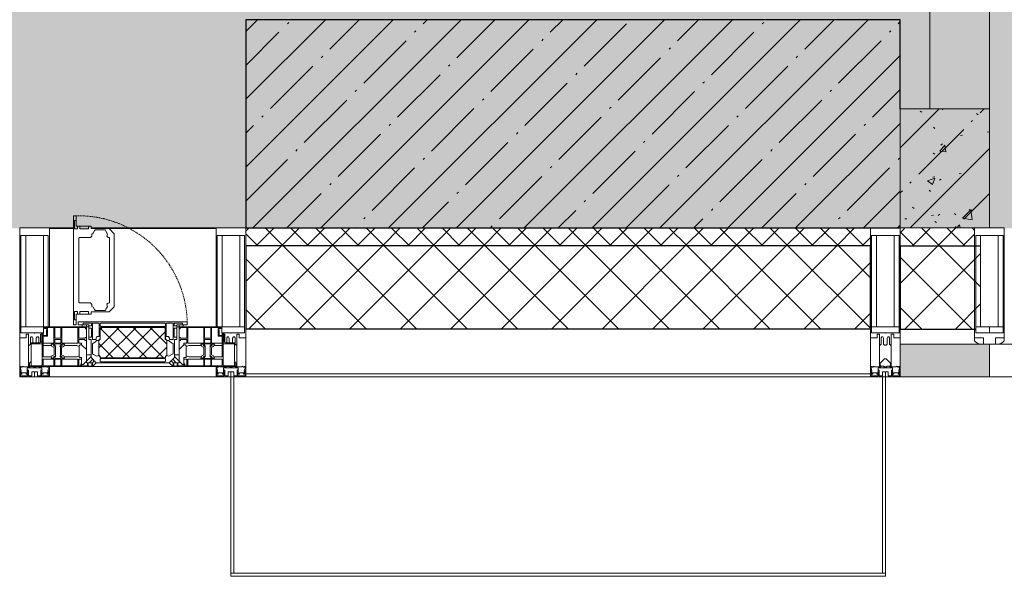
# Model space of a CAD drawing. Header units: millimetres. Extents: x -547442 to 178656, y -69521 to 11064.
# Tile 107 of 256: x -160983 to -159328, y -40862 to -39927. Entities that reach past the tile are written whole.
import ezdxf

# ---------------------------------------------------------------- set-up
doc = ezdxf.new("R2010")
doc.units = ezdxf.units.MM
doc.linetypes.add('-D1-02х01', pattern=[3, 2, -1])
for name, color, linetype, lineweight in [('_0', 7, 'Continuous', 13), ('A-COLS', 7, 'Continuous', 5), ('A-DETL-GENF', 7, 'Continuous', 5), ('A-GLAZ', 7, 'Continuous', 5), ('A-GLAZ-CURT', 8, 'Continuous', 5), ('A-GLAZ-CWMG', 8, 'Continuous', 5), ('A-WALL', 7, 'Continuous', 5), ('A-WALL-FNSH', 8, 'Continuous', 5), ('I-WALL', 7, 'Continuous', 5), ('S-COLS', 7, 'Continuous', 5)]:
    doc.layers.add(name, color=color, linetype=linetype, lineweight=lineweight)
pattern_1 = [(45, (0, 0), (-21.213203, 21.213203), []), (135, (0, 0), (-21.213203, -21.213203), [])]
pattern_2 = [(45, (0, 0), (-42.42641, 42.42641), []), (135, (0, 0), (-42.42641, -42.42641), [])]

# ---------------------------------------------------------------- blocks, each defined once
blk = doc.blocks.new('Rectangular Mullion - 50Wx250H-V3-50_AS_M_L04')
at = {"layer": 'A-DETL-GENF'}
for p, q in [((-25, 84), (-25, 250)), ((-25, 250), (0, 250)), ((25, 250), (0, 250)), ((25, 65.2), (25, 250)), ((-23, 237.3), (0, 237.3)), ((-23, 237.3), (-23, 84)), ((-14.9, 84), (-14.9, 237.3)), ((23, 237.3), (0, 237.3)), ((14.9, 84), (14.9, 237.3)), ((23, 237.3), (23, 73.6)), ((0, 84), (-15, 84)), ((0, 84), (23, 84)), ((-0.5, 73.6), (-15, 73.6)), ((-10, 71.3), (-12, 71.3)), ((-10, 57.4), (-10, 71.3)), ((-7, 65.2), (-5.9, 67.3)), ((-4.1, 67.3), (-5.9, 67.3)), ((-4.1, 67.3), (-2.9, 65.1)), ((0.5, 73.6), (23, 73.6)), ((4.1, 67.3), (2.9, 65.1)), ((4.1, 67.3), (5.9, 67.3)), ((7, 65.2), (5.9, 67.3)), ((10, 71.3), (14, 71.3)), ((10, 53), (10, 71.3)), ((14, 71.3), (14, 65.2)), ((-7, 65.2), (-7, 57)), ((-2.9, 65.1), (-2.9, 57)), ((2.9, 65.1), (2.9, 57)), ((7, 65.2), (7, 54.7)), ((8.7, 53), (7, 54.7)), ((8.7, 53), (10, 53)), ((10, 53), (10, 17)), ((14, 65.2), (25, 65.2)), ((-23.8, 17), (-23.8, 14.6)), ((-22.3, 17), (-22.3, 16)), ((-19.9, 17), (-21.3, 16)), ((-7.4, 16.6), (-18.4, 16.6)), ((-2.6, 16.8), (0, 16.8)), ((2.6, 16.8), (0, 16.8)), ((0, 14.8), (0, 16.8)), ((0, 14.8), (0, 16.8)), ((8.5, 23), (6, 25.5)), ((6, 18), (7.4, 18)), ((7.4, 18), (7.4, 16.6)), ((7.4, 16.6), (18.4, 16.6)), ((7.5, 18.5), (8.5, 18.5)), ((7.5, 17), (7.5, 18.5)), ((10, 17), (7.5, 17)), ((8.5, 18.5), (8.5, 23)), ((18.4, 16.6), (19, 17.6)), ((19, 17.6), (21.3, 16)), ((22.3, 17), (22.3, 16)), ((22.3, 17), (23.8, 17)), ((23.8, 17), (23.8, 14.6)), ((-23.8, 14.6), (-25, 14.2)), ((-25, 0), (-25, 14.2)), ((-22.5, 10.6), (-23.8, 14.6)), ((-22.5, 10.6), (-23.7, 9.9)), ((-23.7, 1.3), (-23.7, 9.9)), ((-23.7, 1.3), (-11.8, 1.3)), ((-23.2, 10.2), (-22.5, 8)), ((-22.5, 8), (-22.5, 4.5)), ((-21.3, 4.5), (-22.5, 4.5)), ((-22.3, 16), (-21.3, 16)), ((-21.3, 4.5), (-21.3, 6.5)), ((-21.3, 6.5), (-14.2, 6.5)), ((-14.2, 6.5), (-14.2, 4.5)), ((-13.2, 4.5), (-14.2, 4.5)), ((-13.2, 4.5), (-12.2, 7.2)), ((-12.7, 7.6), (-11.3, 11.4)), ((-12.7, 7.6), (-11.8, 6.9)), ((-12.2, 9), (-12.2, 14.8)), ((-12.2, 14.8), (0, 14.8)), ((-11.8, 1.3), (-11.8, 6.9)), ((-10.5, 11.2), (-11.3, 11.4)), ((-10.5, 1.5), (-10.5, 11.2)), ((-4.8, 1.5), (-10.5, 1.5)), ((0, 8), (-4.8, 8)), ((-4.8, 1.5), (-4.8, 8)), ((12.2, 14.8), (0, 14.8)), ((0, 0), (0, 8)), ((0, 8), (4.8, 8)), ((0, 0), (0, 8)), ((4.8, 1.5), (4.8, 8)), ((4.8, 1.5), (10.5, 1.5)), ((10.5, 11.2), (11.3, 11.4)), ((10.5, 1.5), (10.5, 11.2)), ((12.7, 7.6), (11.3, 11.4)), ((12.7, 7.6), (11.8, 6.9)), ((11.8, 1.3), (11.8, 6.9)), ((23.7, 1.3), (11.8, 1.3)), ((12.2, 9), (12.2, 14.8)), ((13.2, 4.5), (12.2, 7.2)), ((13.2, 4.5), (14.2, 4.5)), ((21.3, 6.5), (14.2, 6.5)), ((14.2, 6.5), (14.2, 4.5)), ((22.3, 16), (21.3, 16)), ((21.3, 4.5), (21.3, 6.5)), ((21.3, 4.5), (22.5, 4.5)), ((22.5, 10.6), (23.8, 14.6)), ((22.5, 10.6), (23.7, 9.9)), ((23.2, 10.2), (22.5, 8)), ((22.5, 8), (22.5, 4.5)), ((23.7, 1.3), (23.7, 9.9)), ((23.8, 14.6), (25, 14.2)), ((25, 0), (25, 14.2)), ((-25, 0), (0, 0)), ((25, 0), (0, 0))]:
    blk.add_line(p, q, dxfattribs=at)
for centre, start, end in [((-0.5, 73.1), 360, 90), ((0.5, 73.1), 90, 180)]:
    blk.add_arc(centre, 0.5, start, end, dxfattribs=at)
blk = doc.blocks.new('Rectangular Mullion - R_StandardFrame_50Wx250H-V13-50_AS_M_L04')
at = {"layer": 'A-GLAZ-CWMG', "lineweight": 9}
for p, q in [((-25, 84), (-25, 250)), ((-25, 250), (25, 250)), ((25, 250), (25, 0)), ((-25, 0), (-25, 17)), ((25, 0), (-25, 0))]:
    blk.add_line(p, q, dxfattribs=at)
blk = doc.blocks.new('A_PAN_Створка - 383мм-V44-50_AS_M_L04')
at = {"layer": 'A-GLAZ-CURT'}
h = blk.add_hatch(dxfattribs=at)
h.set_pattern_fill('FP_33', color=256, style=0, pattern_type=2)
h.set_pattern_definition([(225, (31460, -750), (14.142136, -14.142136), []), (315, (31460, -750), (14.142136, 14.142136), [])])
h.paths.add_polyline_path([(-33.4, -31.8), (-54.5, -31.8), (-54.9, -34.1), (-57.2, -36.4), (-57.2, -60.8), (-54.6, -63.4), (-53.6, -82.7), (54.6, -81.8), (55.5, -62.5), (57.2, -60.8), (57.2, -36.4), (54.9, -34.1), (54.5, -31.8), (-26.2, -31.8)])
at = {"layer": 'A-DETL-GENF'}
for p, q in [((-70, -32.1), (-61.4, -23.5)), ((-70, -62.5), (-70, -32.1)), ((61.4, -23.5), (-61.4, -23.5)), ((-55.2, -33.8), (-54.8, -31.5)), ((-54.9, -25.8), (-53.9, -24.8)), ((-54.9, -29.5), (-54.9, -25.8)), ((-53.9, -30.5), (-54.9, -29.5)), ((-54.5, -31.8), (-54.9, -34.1)), ((0, -31.5), (-54.8, -31.5)), ((54.5, -31.8), (-54.5, -31.8)), ((-53.9, -24.8), (53.9, -24.8)), ((53.9, -30.5), (-53.9, -30.5)), ((0, -31.5), (54.8, -31.5)), ((54.9, -25.8), (53.9, -24.8)), ((53.9, -30.5), (54.9, -29.5)), ((54.9, -34.1), (54.5, -31.8)), ((55.2, -33.8), (54.8, -31.5)), ((54.9, -29.5), (54.9, -25.8)), ((70, -32.1), (61.4, -23.5)), ((70, -62.5), (70, -32.1)), ((-67.8, -38.3), (-65.7, -37.4)), ((-67.8, -55.7), (-67.8, -38.3)), ((-65.7, -37.4), (-60.8, -34.7)), ((-60.8, -34.7), (-57.3, -35.9)), ((-55.2, -33.8), (-57.3, -35.9)), ((-54.9, -34.1), (-57.2, -36.4)), ((-57.2, -36.4), (-57.2, -60.8)), ((57.2, -36.4), (54.9, -34.1)), ((55.2, -33.8), (57.3, -35.9)), ((57.2, -60.8), (57.2, -36.4)), ((60.8, -34.7), (57.3, -35.9)), ((65.7, -37.4), (60.8, -34.7)), ((67.8, -38.3), (65.7, -37.4)), ((67.8, -55.7), (67.8, -38.3)), ((-73.9, -62.5), (-70, -62.5)), ((-73.9, -87.5), (-73.9, -62.5)), ((-61.7, -62.5), (-67.9, -62.5)), ((-67.9, -62.5), (-67.9, -89.3)), ((-66, -56.5), (-67.8, -55.7)), ((-66, -56.5), (-62, -59.1)), ((-62, -59.1), (-60.7, -61)), ((-61.7, -64.9), (-61.7, -62.5)), ((-60.1, -67.7), (-61.7, -64.9)), ((-60.7, -61), (-57.4, -61)), ((-57.4, -61), (-54.9, -63.5)), ((-57.2, -60.8), (-54.6, -63.4)), ((-54.9, -63.5), (-54.9, -81.9)), ((-54.6, -63.4), (-54.6, -81.8)), ((54.6, -63.4), (57.2, -60.8)), ((54.6, -81.8), (54.6, -63.4)), ((57.4, -61), (54.9, -63.5)), ((54.9, -63.5), (54.9, -81.9)), ((60.7, -61), (57.4, -61)), ((60.1, -67.7), (61.7, -64.9)), ((62, -59.1), (60.7, -61)), ((61.7, -62.5), (67.9, -62.5)), ((61.7, -64.9), (61.7, -62.5)), ((66, -56.5), (62, -59.1)), ((66, -56.5), (67.8, -55.7)), ((67.9, -62.5), (67.9, -89.3)), ((73.9, -62.5), (70, -62.5)), ((73.9, -87.5), (73.9, -62.5)), ((-69.4, -66.5), (-73.9, -66.5)), ((-73.9, -81.5), (-69.4, -81.5)), ((-69.4, -81.5), (-69.4, -66.5)), ((-56.4, -67.7), (-60.1, -67.7)), ((-56.4, -89.4), (-56.4, -67.7)), ((-54.9, -81.9), (-53.8, -83)), ((-54.6, -81.8), (-53.6, -82.7)), ((-53.6, -82.7), (53.6, -82.7)), ((53.6, -82.7), (54.6, -81.8)), ((54.9, -81.9), (53.8, -83)), ((56.4, -67.7), (60.1, -67.7)), ((56.4, -89.4), (56.4, -67.7)), ((69.4, -66.5), (73.9, -66.5)), ((69.4, -81.5), (69.4, -66.5)), ((73.9, -81.5), (69.4, -81.5)), ((-91.5, -87.5), (-73.9, -87.5)), ((-91.5, -92), (-91.5, -87.5)), ((-91.5, -92), (91.5, -92)), ((-83.4, -90.3), (-83.4, -87.5)), ((-83.4, -90.3), (-69.4, -90.3)), ((-69.4, -85.5), (-73.9, -85.5)), ((-69.4, -90.3), (-69.4, -85.5)), ((-67.9, -89.3), (-66.9, -90.3)), ((-66.9, -90.3), (-57.4, -90.3)), ((-57.4, -90.3), (-56.4, -89.4)), ((-54.9, -85.6), (-53.9, -84.6)), ((-54.9, -89.3), (-54.9, -85.6)), ((-53.9, -90.3), (-54.9, -89.3)), ((-53.9, -84.6), (53.9, -84.6)), ((53.9, -90.3), (-53.9, -90.3)), ((53.8, -83), (-53.8, -83)), ((54.9, -85.6), (53.9, -84.6)), ((53.9, -90.3), (54.9, -89.3)), ((54.9, -89.3), (54.9, -85.6)), ((57.4, -90.3), (56.4, -89.4)), ((66.9, -90.3), (57.4, -90.3)), ((67.9, -89.3), (66.9, -90.3)), ((69.4, -85.5), (73.9, -85.5)), ((69.4, -90.3), (69.4, -85.5)), ((83.4, -90.3), (69.4, -90.3)), ((91.5, -87.5), (73.9, -87.5)), ((83.4, -90.3), (83.4, -87.5)), ((91.5, -92), (91.5, -87.5))]:
    blk.add_line(p, q, dxfattribs=at)
at = {"layer": 'A-DETL-GENF', "color": 9, "true_color": 0xc8c8c8}
for p, q in [((95.1, -87.5), (95.1, -105.1)), ((99.6, -87.5), (95.1, -87.5)), ((97.9, -95.6), (95.1, -95.6)), ((97.9, -95.6), (97.9, -109.6)), ((99.6, -270.5), (99.6, -87.5)), ((39.7, -109), (31.1, -117.6)), ((70.1, -109), (39.7, -109)), ((45, -113.3), (42.3, -118.2)), ((45.9, -111.2), (45, -113.3)), ((63.3, -111.2), (45.9, -111.2)), ((64.1, -113), (63.3, -111.2)), ((64.1, -113), (66.7, -117)), ((70.1, -105.1), (70.1, -109)), ((95.1, -105.1), (70.1, -105.1)), ((74.1, -109.6), (74.1, -105.1)), ((89.1, -109.6), (74.1, -109.6)), ((89.1, -105.1), (89.1, -109.6)), ((93.1, -109.6), (93.1, -105.1)), ((97.9, -109.6), (93.1, -109.6)), ((31.1, -117.6), (31.1, -240.4)), ((41.4, -123.8), (39.1, -124.2)), ((39.1, -179), (39.1, -124.2)), ((41.4, -123.8), (43.5, -121.7)), ((42.3, -118.2), (43.5, -121.7)), ((66.7, -117), (68.6, -118.3)), ((68.6, -118.3), (68.6, -121.6)), ((68.6, -121.6), (71.1, -124.1)), ((71.1, -124.1), (89.5, -124.1)), ((89.5, -124.1), (90.6, -125.2)), ((90.6, -125.2), (90.6, -232.8)), ((39.1, -179), (39.1, -233.8)), ((39.7, -249), (31.1, -240.4)), ((41.4, -234.2), (39.1, -233.8)), ((41.4, -234.2), (43.5, -236.3)), ((42.3, -239.8), (43.5, -236.3)), ((45, -244.7), (42.3, -239.8)), ((45.9, -246.8), (45, -244.7)), ((63.3, -246.8), (45.9, -246.8)), ((64.1, -245), (63.3, -246.8)), ((64.1, -245), (66.7, -241)), ((66.7, -241), (68.6, -239.7)), ((68.6, -236.4), (71.1, -233.9)), ((68.6, -239.7), (68.6, -236.4)), ((71.1, -233.9), (89.5, -233.9)), ((89.5, -233.9), (90.6, -232.8)), ((70.1, -249), (39.7, -249)), ((70.1, -252.9), (70.1, -249)), ((95.1, -252.9), (70.1, -252.9)), ((74.1, -248.4), (74.1, -252.9)), ((89.1, -248.4), (74.1, -248.4)), ((89.1, -252.9), (89.1, -248.4)), ((93.1, -248.4), (93.1, -252.9)), ((97.9, -248.4), (93.1, -248.4)), ((95.1, -270.5), (95.1, -252.9)), ((97.9, -262.4), (95.1, -262.4)), ((97.9, -262.4), (97.9, -248.4)), ((99.6, -270.5), (95.1, -270.5))]:
    blk.add_line(p, q, dxfattribs=at)
at = {"layer": 'A-GLAZ'}
for p, q in [((-67.9, -17), (-171, -17)), ((-171, -17), (-171, -57)), ((-171, -18.5), (-153.5, -18.5)), ((-153.5, -18.5), (-152, -20)), ((-152, -20), (-152, -73.5)), ((-150.5, -17), (-150.5, -29.4)), ((-132.4, -18.6), (-150.5, -18.6)), ((-150.5, -29.4), (-132.4, -29.4)), ((-137.2, -31), (-135.8, -35)), ((-132.5, -31), (-137.2, -31)), ((-132.5, -31.9), (-133.4, -33.7)), ((-132.5, -31.9), (-132.5, -31)), ((-132.4, -29.4), (-132.4, -18.6)), ((-131, -18.2), (-131, -29.5)), ((-120.8, -18.2), (-131, -18.2)), ((-131, -29.5), (-120.8, -29.5)), ((-131, -30.9), (-131, -33)), ((-120.8, -30.9), (-131, -30.9)), ((-129.4, -34.6), (-131, -33)), ((-122.4, -34.6), (-120.8, -33)), ((-120.8, -18.2), (-120.8, -29.5)), ((-120.8, -30.9), (-120.8, -33)), ((-119.3, -18.6), (-92.5, -18.6)), ((-119.3, -29.4), (-119.3, -18.6)), ((-92.5, -29.4), (-119.3, -29.4)), ((-119.3, -31), (-114.6, -31)), ((-119.3, -31.9), (-119.3, -31)), ((-119.3, -31.9), (-118.4, -33.7)), ((-114.6, -31), (-115.9, -35)), ((-92.5, -18.6), (-92.5, -29.4)), ((-90.8, -18.5), (-90.8, -29.4)), ((-87.3, -18.5), (-90.8, -18.5)), ((-90.8, -29.4), (-85.9, -29.4)), ((-89.9, -32.5), (-89.9, -35.1)), ((-85.9, -32.5), (-89.9, -32.5)), ((-87.3, -20.4), (-87.3, -18.5)), ((-87.3, -20.4), (-87.3, -21.9)), ((-84.8, -20.4), (-87.3, -20.4)), ((-87.3, -21.9), (-85.9, -21.9)), ((-85.9, -18.2), (-85.9, -20.4)), ((-75.9, -18.2), (-85.9, -18.2)), ((-85.9, -21.9), (-85.9, -29.4)), ((-85.9, -29.4), (-85.9, -32.5)), ((-83.4, -20.4), (-84.8, -20.4)), ((-70, -33.8), (-83.4, -20.4)), ((-78, -84), (-78, -23.5)), ((-78, -23.5), (-67.9, -23.5)), ((-75.9, -21.5), (-75.9, -18.2)), ((-75.9, -21.5), (-75.9, -23.5)), ((-74.9, -21.5), (-75.9, -21.5)), ((-75.9, -23.5), (-73, -23.5)), ((-74.9, -17.9), (-74.9, -21.5)), ((-68.9, -17.9), (-74.9, -17.9)), ((-67.2, -29.3), (-73, -23.5)), ((-61.4, -23.5), (-70, -32.1)), ((-70, -32.1), (-70, -62.5)), ((-68.9, -21.5), (-68.9, -17.9)), ((-67.9, -21.5), (-68.9, -21.5)), ((67.9, -17), (-67.9, -17)), ((-61.4, -23.5), (-67.9, -17)), ((-67.9, -17), (-67.9, -23.5)), ((-67.9, -17), (67.9, -17)), ((-67.9, -21.5), (-67.9, -23.5)), ((-67.9, -23.5), (-64.6, -26.8)), ((-67.9, -23.5), (-64.6, -26.8)), ((-64.6, -26.8), (-67.2, -29.3)), ((-64.6, -26.8), (-61.4, -23.5)), ((61.4, -23.5), (-61.4, -23.5)), ((67.9, -17), (61.4, -23.5)), ((70, -32.1), (61.4, -23.5)), ((61.4, -23.5), (64.6, -26.8)), ((67.9, -23.5), (64.6, -26.8)), ((64.6, -26.8), (67.9, -23.5)), ((64.6, -26.8), (67.2, -29.3)), ((67.2, -29.3), (73, -23.5)), ((67.9, -23.5), (67.9, -17)), ((171, -17), (67.9, -17)), ((67.9, -21.5), (67.9, -23.5)), ((67.9, -21.5), (68.9, -21.5)), ((67.9, -23.5), (78, -23.5)), ((68.9, -17.9), (74.9, -17.9)), ((68.9, -21.5), (68.9, -17.9)), ((70, -33.8), (83.4, -20.4)), ((70, -62.5), (70, -32.1)), ((75.9, -23.5), (73, -23.5)), ((74.9, -17.9), (74.9, -21.5)), ((74.9, -21.5), (75.9, -21.5)), ((75.9, -18.2), (85.9, -18.2)), ((75.9, -21.5), (75.9, -18.2)), ((75.9, -21.5), (75.9, -23.5)), ((78, -23.5), (78, -84)), ((83.4, -20.4), (84.8, -20.4)), ((84.8, -20.4), (87.3, -20.4)), ((85.9, -18.2), (85.9, -20.4)), ((85.9, -21.9), (85.9, -29.4)), ((87.3, -21.9), (85.9, -21.9)), ((85.9, -29.4), (85.9, -32.5)), ((90.8, -29.4), (85.9, -29.4)), ((85.9, -32.5), (89.9, -32.5)), ((87.3, -18.5), (90.8, -18.5)), ((87.3, -20.4), (87.3, -18.5)), ((87.3, -20.4), (87.3, -21.9)), ((89.9, -32.5), (89.9, -35.1)), ((90.8, -18.5), (90.8, -29.4)), ((92.5, -18.6), (92.5, -29.4)), ((119.3, -18.6), (92.5, -18.6)), ((92.5, -29.4), (119.3, -29.4)), ((114.6, -31), (115.9, -35)), ((119.3, -31), (114.6, -31)), ((119.3, -31.9), (118.4, -33.7)), ((119.3, -29.4), (119.3, -18.6)), ((119.3, -31.9), (119.3, -31)), ((120.8, -18.2), (120.8, -29.5)), ((120.8, -18.2), (131, -18.2)), ((131, -29.5), (120.8, -29.5)), ((120.8, -30.9), (120.8, -33)), ((120.8, -30.9), (131, -30.9)), ((122.4, -34.6), (120.8, -33)), ((129.4, -34.6), (131, -33)), ((131, -18.2), (131, -29.5)), ((131, -30.9), (131, -33)), ((132.4, -18.6), (150.5, -18.6)), ((132.4, -29.4), (132.4, -18.6)), ((150.5, -29.4), (132.4, -29.4)), ((132.5, -31), (137.2, -31)), ((132.5, -31.9), (132.5, -31)), ((132.5, -31.9), (133.4, -33.7)), ((137.2, -31), (135.8, -35)), ((150.5, -17), (150.5, -29.4)), ((153.5, -18.5), (152, -20)), ((152, -20), (152, -73.5)), ((171, -18.5), (153.5, -18.5)), ((171, -57), (171, -17)), ((-150.5, -33.6), (-150.5, -68)), ((-136.3, -33.6), (-150.5, -33.6)), ((-132.1, -36.8), (-135.8, -35)), ((-132.1, -49), (-135.8, -50.8)), ((-133.4, -33.7), (-130.1, -35.3)), ((-132.1, -49), (-132.1, -36.8)), ((-130.1, -35.3), (-129.4, -34.6)), ((-130.1, -35.3), (-130.1, -50.4)), ((-121.7, -35.3), (-122.4, -34.6)), ((-118.4, -33.7), (-121.7, -35.3)), ((-121.7, -35.3), (-121.7, -50.4)), ((-119.7, -36.8), (-115.9, -35)), ((-119.7, -49), (-119.7, -36.8)), ((-119.7, -49), (-115.9, -50.8)), ((-94.1, -33.5), (-115.4, -33.5)), ((-89.9, -35.1), (-94.1, -33.5)), ((-89.9, -35.1), (-89.9, -50.9)), ((-85.9, -53.5), (-78, -45.6)), ((-78, -36.8), (-70, -36.8)), ((-78, -45.6), (-78, -36.8)), ((-70, -36.8), (-70, -33.8)), ((70, -36.8), (70, -33.8)), ((78, -36.8), (70, -36.8)), ((78, -45.6), (78, -36.8)), ((85.9, -53.5), (78, -45.6)), ((89.9, -35.1), (94.1, -33.5)), ((89.9, -35.1), (89.9, -50.9)), ((94.1, -33.5), (115.4, -33.5)), ((119.7, -36.8), (115.9, -35)), ((119.7, -49), (115.9, -50.8)), ((118.4, -33.7), (121.7, -35.3)), ((119.7, -49), (119.7, -36.8)), ((121.7, -35.3), (122.4, -34.6)), ((121.7, -35.3), (121.7, -50.4)), ((130.1, -35.3), (129.4, -34.6)), ((133.4, -33.7), (130.1, -35.3)), ((130.1, -35.3), (130.1, -50.4)), ((132.1, -36.8), (135.8, -35)), ((132.1, -49), (132.1, -36.8)), ((132.1, -49), (135.8, -50.8)), ((136.3, -33.6), (150.5, -33.6)), ((150.5, -33.6), (150.5, -68)), ((-171, -55.5), (-152, -55.5)), ((-171, -57), (-156, -57)), ((-153, -60), (-153, -73.5)), ((-136.4, -52.4), (-150.5, -52.4)), ((-150.5, -56.6), (-132.4, -56.6)), ((-137.2, -54.8), (-135.8, -50.8)), ((-132.5, -54.8), (-137.2, -54.8)), ((-133.4, -52), (-130.1, -50.4)), ((-132.5, -53.8), (-133.4, -52)), ((-132.5, -53.8), (-132.5, -54.8)), ((-132.4, -56.6), (-132.4, -82.5)), ((-129.4, -51.1), (-131, -52.7)), ((-131, -55.1), (-131, -52.7)), ((-120.8, -55.1), (-131, -55.1)), ((-131, -56.5), (-131, -62.6)), ((-131, -56.5), (-120.8, -56.5)), ((-120.8, -62.6), (-131, -62.6)), ((-131, -64.6), (-120.8, -64.6)), ((-131, -82.5), (-131, -64.6)), ((-130.1, -50.4), (-129.4, -51.1)), ((-121.7, -50.4), (-122.4, -51.1)), ((-122.4, -51.1), (-120.8, -52.7)), ((-118.4, -52), (-121.7, -50.4)), ((-120.8, -55.1), (-120.8, -52.7)), ((-120.8, -56.5), (-120.8, -62.6)), ((-120.8, -82.5), (-120.8, -64.6)), ((-119.3, -53.8), (-118.4, -52)), ((-119.3, -53.8), (-119.3, -54.8)), ((-119.3, -54.8), (-114.6, -54.8)), ((-119.3, -56.6), (-119.3, -82.5)), ((-92.5, -56.6), (-119.3, -56.6)), ((-114.6, -54.8), (-115.9, -50.8)), ((-94.1, -52.5), (-115.3, -52.5)), ((-89.9, -50.9), (-94.1, -52.5)), ((-92.5, -56.6), (-92.5, -82.5)), ((-90.8, -56.6), (-85.9, -56.6)), ((-90.8, -62.7), (-90.8, -56.6)), ((-80.4, -62.7), (-90.8, -62.7)), ((-90.8, -64.6), (-90.8, -82.5)), ((-80.1, -64.6), (-90.8, -64.6)), ((-89.9, -52.2), (-89.9, -50.9)), ((-89.9, -52.2), (-88.6, -53.5)), ((-85.9, -53.5), (-88.6, -53.5)), ((-85.9, -56.6), (-85.9, -53.5)), ((-80.4, -61.1), (-80.4, -62.7)), ((-78, -61.1), (-80.4, -61.1)), ((-80.1, -66.1), (-80.1, -64.6)), ((-78, -66.1), (-80.1, -66.1)), ((-78, -66.1), (-78, -61.1)), ((-70, -62.5), (-73.9, -62.5)), ((-73.9, -62.5), (-73.9, -87.5)), ((73.9, -62.5), (70, -62.5)), ((73.9, -87.5), (73.9, -62.5)), ((78, -61.1), (80.4, -61.1)), ((78, -66.1), (78, -61.1)), ((78, -66.1), (80.1, -66.1)), ((80.1, -64.6), (90.8, -64.6)), ((80.1, -66.1), (80.1, -64.6)), ((80.4, -61.1), (80.4, -62.7)), ((80.4, -62.7), (90.8, -62.7)), ((85.9, -53.5), (88.6, -53.5)), ((85.9, -56.6), (85.9, -53.5)), ((90.8, -56.6), (85.9, -56.6)), ((89.9, -52.2), (88.6, -53.5)), ((89.9, -50.9), (94.1, -52.5)), ((89.9, -52.2), (89.9, -50.9)), ((90.8, -62.7), (90.8, -56.6)), ((90.8, -64.6), (90.8, -82.5)), ((92.5, -56.6), (119.3, -56.6)), ((92.5, -56.6), (92.5, -82.5)), ((94.1, -52.5), (115.3, -52.5)), ((114.6, -54.8), (115.9, -50.8)), ((119.3, -54.8), (114.6, -54.8)), ((118.4, -52), (121.7, -50.4)), ((119.3, -53.8), (118.4, -52)), ((119.3, -53.8), (119.3, -54.8)), ((119.3, -56.6), (119.3, -82.5)), ((122.4, -51.1), (120.8, -52.7)), ((120.8, -55.1), (120.8, -52.7)), ((120.8, -55.1), (131, -55.1)), ((120.8, -56.5), (120.8, -62.6)), ((131, -56.5), (120.8, -56.5)), ((120.8, -62.6), (131, -62.6)), ((120.8, -82.5), (120.8, -64.6)), ((131, -64.6), (120.8, -64.6)), ((121.7, -50.4), (122.4, -51.1)), ((130.1, -50.4), (129.4, -51.1)), ((129.4, -51.1), (131, -52.7)), ((133.4, -52), (130.1, -50.4)), ((131, -55.1), (131, -52.7)), ((131, -56.5), (131, -62.6)), ((131, -82.5), (131, -64.6)), ((150.5, -56.6), (132.4, -56.6)), ((132.4, -56.6), (132.4, -82.5)), ((132.5, -53.8), (133.4, -52)), ((132.5, -53.8), (132.5, -54.8)), ((132.5, -54.8), (137.2, -54.8)), ((137.2, -54.8), (135.8, -50.8)), ((136.4, -52.4), (150.5, -52.4)), ((171, -55.5), (152, -55.5)), ((153, -73.5), (153, -60)), ((156, -57), (171, -57)), ((-153, -73.5), (-150, -73.5)), ((-150.5, -68), (-143.5, -68)), ((-150.5, -69.5), (-150.5, -73.5)), ((-145, -69.5), (-150.5, -69.5)), ((-150, -73.5), (-150, -84)), ((-148.5, -81), (-148.5, -82.5)), ((-143.5, -81), (-148.5, -81)), ((-148.5, -82.5), (-132.4, -82.5)), ((-145, -69.5), (-145, -79.5)), ((-143.5, -68), (-143.5, -81)), ((-131, -82.5), (-120.8, -82.5)), ((-119.3, -82.5), (-92.5, -82.5)), ((-90.8, -82.5), (-79.5, -82.5)), ((-79.5, -80.6), (-78, -80.6)), ((-79.5, -82.5), (-79.5, -80.6)), ((79.5, -80.6), (78, -80.6)), ((79.5, -82.5), (79.5, -80.6)), ((90.8, -82.5), (79.5, -82.5)), ((119.3, -82.5), (92.5, -82.5)), ((131, -82.5), (120.8, -82.5)), ((148.5, -82.5), (132.4, -82.5)), ((143.5, -68), (143.5, -81)), ((150.5, -68), (143.5, -68)), ((143.5, -81), (148.5, -81)), ((145, -69.5), (150.5, -69.5)), ((145, -69.5), (145, -79.5)), ((148.5, -81), (148.5, -82.5)), ((150, -84), (150, -73.5)), ((150, -73.5), (153, -73.5)), ((150.5, -69.5), (150.5, -73.5)), ((-150, -84), (-78, -84)), ((-73.9, -87.5), (-91.5, -87.5)), ((-91.5, -87.5), (-91.5, -92)), ((-91.5, -92), (91.5, -92)), ((-78, -84), (-85, -84)), ((-85, -84), (-85, -87.5)), ((-85, -87.5), (-78, -87.5)), ((-78, -87.5), (-78, -84)), ((-78, -84), (-73.9, -84)), ((73.9, -84), (78, -84)), ((91.5, -87.5), (73.9, -87.5)), ((78, -87.5), (78, -84)), ((78, -84), (85, -84)), ((78, -84), (150, -84)), ((85, -87.5), (78, -87.5)), ((85, -84), (85, -87.5)), ((91.5, -92), (91.5, -87.5))]:
    blk.add_line(p, q, dxfattribs=at)
for centre, start, end in [((-156, -60), 0, 90), ((156, -60), 90, 180)]:
    blk.add_arc(centre, 3, start, end, dxfattribs=at)
at = {"layer": 'A-GLAZ', "linetype": '-D1-02х01'}
blk.add_arc((91.4, -87.5), 183, 181.4091, 271.1445, dxfattribs=at)
blk = doc.blocks.new('Rectangular Mullion - R_StandardFrame_50Wx250H-V27-50_AS_M_L04')
at = {"layer": 'A-GLAZ-CWMG'}
for p, q in [((10710.4, -500), (10670, -500)), ((10950, -500), (10739.9, -500)), ((10950, -750), (10670, -750))]:
    blk.add_line(p, q, dxfattribs=at)
blk = doc.blocks.new('System Panel - A_PAN_Glass-5028120-50_AS_M_L04')
at = {"layer": 'A-GLAZ-CURT'}
for p, q in [((685, 0), (-685, 0)), ((-685, 0), (-685, -55)), ((685, -55), (685, 0)), ((-685, -55), (671, -55))]:
    blk.add_line(p, q, dxfattribs=at)
blk = doc.blocks.new('Rectangular Mullion - 50Wx250H-2623690-50_AS_M_L04')
at = {"layer": 'A-DETL-GENF'}
for p, q in [((-25, 65.2), (-25, 250)), ((-25, 250), (0, 250)), ((25, 250), (0, 250)), ((25, 65.2), (25, 250)), ((-23, 237.3), (0, 237.3)), ((-23, 237.3), (-23, 73.6)), ((-14.9, 84), (-14.9, 237.3)), ((23, 237.3), (0, 237.3)), ((14.9, 84), (14.9, 237.3)), ((23, 237.3), (23, 73.6)), ((0, 84), (-23, 84)), ((0, 84), (23, 84)), ((-0.5, 73.6), (-23, 73.6)), ((-14, 71.3), (-14, 65.2)), ((-10, 71.3), (-14, 71.3)), ((-10, 53), (-10, 71.3)), ((-7, 65.2), (-5.9, 67.3)), ((-4.1, 67.3), (-5.9, 67.3)), ((-4.1, 67.3), (-2.9, 65.1)), ((0.5, 73.6), (23, 73.6)), ((4.1, 67.3), (2.9, 65.1)), ((4.1, 67.3), (5.9, 67.3)), ((7, 65.2), (5.9, 67.3)), ((10, 71.3), (14, 71.3)), ((10, 53), (10, 71.3)), ((14, 71.3), (14, 65.2)), ((-14, 65.2), (-25, 65.2)), ((-8.7, 53), (-10, 53)), ((-10, 53), (-10, 17)), ((-8.7, 53), (-7, 54.7)), ((-7, 65.2), (-7, 54.7)), ((-2.9, 65.1), (-2.9, 54.6)), ((-1.3, 53), (-2.9, 54.6)), ((0, 53), (-1.3, 53)), ((0, 53), (1.3, 53)), ((1.3, 53), (2.9, 54.6)), ((2.9, 65.1), (2.9, 54.6)), ((7, 65.2), (7, 54.7)), ((8.7, 53), (7, 54.7)), ((8.7, 53), (10, 53)), ((10, 53), (10, 17)), ((14, 65.2), (25, 65.2)), ((-22.3, 17), (-23.8, 17)), ((-23.8, 17), (-23.8, 14.6)), ((-22.3, 17), (-22.3, 16)), ((-19, 17.6), (-21.3, 16)), ((-18.4, 16.6), (-19, 17.6)), ((-7.4, 16.6), (-18.4, 16.6)), ((-10, 17), (-7.5, 17)), ((-8.5, 23), (-1.5, 30)), ((-8.5, 18.5), (-8.5, 23)), ((-7.5, 18.5), (-8.5, 18.5)), ((-7.5, 17), (-7.5, 18.5)), ((-7.4, 18), (-7.4, 16.6)), ((-2.6, 18), (-7.4, 18)), ((-2.6, 18), (-2.6, 16.8)), ((-2.6, 16.8), (0, 16.8)), ((-1.5, 30), (0, 30)), ((1.5, 30), (0, 30)), ((2.6, 16.8), (0, 16.8)), ((0, 14.8), (0, 16.8)), ((0, 14.8), (0, 16.8)), ((8.5, 23), (1.5, 30)), ((2.6, 18), (2.6, 16.8)), ((2.6, 18), (7.4, 18)), ((7.4, 18), (7.4, 16.6)), ((7.4, 16.6), (18.4, 16.6)), ((7.5, 18.5), (8.5, 18.5)), ((7.5, 17), (7.5, 18.5)), ((10, 17), (7.5, 17)), ((8.5, 18.5), (8.5, 23)), ((18.4, 16.6), (19, 17.6)), ((19, 17.6), (21.3, 16)), ((22.3, 17), (22.3, 16)), ((22.3, 17), (23.8, 17)), ((23.8, 17), (23.8, 14.6)), ((-23.8, 14.6), (-25, 14.2)), ((-25, 0), (-25, 14.2)), ((-22.5, 10.6), (-23.8, 14.6)), ((-22.5, 10.6), (-23.7, 9.9)), ((-23.7, 1.3), (-23.7, 9.9)), ((-23.7, 1.3), (-11.8, 1.3)), ((-23.2, 10.2), (-22.5, 8)), ((-22.5, 8), (-22.5, 4.5)), ((-21.3, 4.5), (-22.5, 4.5)), ((-22.3, 16), (-21.3, 16)), ((-21.3, 4.5), (-21.3, 6.5)), ((-21.3, 6.5), (-14.2, 6.5)), ((-14.2, 6.5), (-14.2, 4.5)), ((-13.2, 4.5), (-14.2, 4.5)), ((-13.2, 4.5), (-12.2, 7.2)), ((-12.7, 7.6), (-11.3, 11.4)), ((-12.7, 7.6), (-11.8, 6.9)), ((-12.2, 9), (-12.2, 14.8)), ((-12.2, 14.8), (0, 14.8)), ((-11.8, 1.3), (-11.8, 6.9)), ((-10.5, 11.2), (-11.3, 11.4)), ((-10.5, 1.5), (-10.5, 11.2)), ((-4.8, 1.5), (-10.5, 1.5)), ((0, 8), (-4.8, 8)), ((-4.8, 1.5), (-4.8, 8)), ((12.2, 14.8), (0, 14.8)), ((0, 0), (0, 8)), ((0, 8), (4.8, 8)), ((0, 0), (0, 8)), ((4.8, 1.5), (4.8, 8)), ((4.8, 1.5), (10.5, 1.5)), ((10.5, 11.2), (11.3, 11.4)), ((10.5, 1.5), (10.5, 11.2)), ((12.7, 7.6), (11.3, 11.4)), ((12.7, 7.6), (11.8, 6.9)), ((11.8, 1.3), (11.8, 6.9)), ((23.7, 1.3), (11.8, 1.3)), ((12.2, 9), (12.2, 14.8)), ((13.2, 4.5), (12.2, 7.2)), ((13.2, 4.5), (14.2, 4.5)), ((21.3, 6.5), (14.2, 6.5)), ((14.2, 6.5), (14.2, 4.5)), ((22.3, 16), (21.3, 16)), ((21.3, 4.5), (21.3, 6.5)), ((21.3, 4.5), (22.5, 4.5)), ((22.5, 10.6), (23.8, 14.6)), ((22.5, 10.6), (23.7, 9.9)), ((23.2, 10.2), (22.5, 8)), ((22.5, 8), (22.5, 4.5)), ((23.7, 1.3), (23.7, 9.9)), ((23.8, 14.6), (25, 14.2)), ((25, 0), (25, 14.2)), ((-25, 0), (0, 0)), ((25, 0), (0, 0))]:
    blk.add_line(p, q, dxfattribs=at)
for centre, start, end in [((-0.5, 73.1), 360, 90), ((0.5, 73.1), 90, 180)]:
    blk.add_arc(centre, 0.5, start, end, dxfattribs=at)
blk = doc.blocks.new('Rectangular Mullion - R_StandardFrame_50Wx250H-4058886-50_AS_M_L04')
at = {"layer": 'A-GLAZ-CWMG', "lineweight": 9}
for p, q in [((-50, 0), (-50, 250)), ((-50, 250), (0, 250)), ((0, 250), (0, 0)), ((0, 0), (-50, 0))]:
    blk.add_line(p, q, dxfattribs=at)
blk = doc.blocks.new('Rectangular Mullion - 50Wx250H-V46-50_AS_M_L04')
at = {"layer": 'A-DETL-GENF'}
for p, q in [((0, 250), (-25, 250)), ((-25, 250), (-25, 237.3)), ((-25, 65.2), (-25, 250)), ((-25, 250), (0, 250)), ((25, 250), (0, 250)), ((25, 250), (0, 250)), ((25, 237.3), (25, 250)), ((25, 65.2), (25, 250)), ((-23, 237.3), (0, 237.3)), ((-23, 237.3), (0, 237.3)), ((-23, 237.3), (-23, 73.6)), ((0, 237.3), (-14.9, 237.3)), ((-14.9, 237.3), (-14.9, 84)), ((-14.9, 84), (-14.9, 237.3)), ((14.9, 237.3), (0, 237.3)), ((0, 237.3), (23, 237.3)), ((23, 237.3), (0, 237.3)), ((14.9, 84), (14.9, 237.3)), ((14.9, 84), (14.9, 237.3)), ((23, 237.3), (23, 73.6)), ((0, 84), (-23, 84)), ((-23, 84), (-23, 73.6)), ((0, 84), (-23, 84)), ((-14.9, 84), (0, 84)), ((0, 84), (14.9, 84)), ((23, 84), (0, 84)), ((0, 84), (0, 73.6)), ((0, 84), (23, 84)), ((0, 73.6), (0, 84)), ((23, 73.6), (23, 84)), ((-25, 73.6), (-25, 65.2)), ((-23, 73.6), (0, 73.6)), ((0, 73.6), (-23, 73.6)), ((-0.5, 73.6), (-23, 73.6)), ((0, 73.6), (23, 73.6)), ((23, 73.6), (0, 73.6)), ((0.5, 73.6), (23, 73.6)), ((25, 65.2), (25, 73.6)), ((-25, 65.2), (-25, 60.2)), ((-10, 65.2), (-25, 65.2)), ((-25, 65.2), (-25, 60.2)), ((-25, 65.2), (-10, 65.2)), ((-10, 65.2), (-25, 65.2)), ((-10, 55), (-14, 55)), ((-14, 55), (-10, 55)), ((-10, 55), (-10, 65.2)), ((-10, 65.2), (-10, 55)), ((-10, 55), (-10, 65.2)), ((-10, 55), (0, 55)), ((0, 55), (-10, 55)), ((0, 55), (10, 55)), ((0, 55), (10, 55)), ((10, 65.2), (10, 55)), ((25, 65.2), (10, 65.2)), ((10, 55), (10, 65.2)), ((10, 65.2), (25, 65.2)), ((10, 65.2), (25, 65.2)), ((10, 55), (10, 65.2)), ((10, 55), (14, 55)), ((10, 55), (14, 55)), ((25, 65.2), (25, 60.2)), ((25, 60.2), (25, 65.2))]:
    blk.add_line(p, q, dxfattribs=at)
for centre, start, end in [((-14, 69.1), 218.9723, 270), ((-14, 69.1), 218.9723, 270), ((-14, 69.1), 218.9723, 270), ((14, 69.1), 270, 321.0277), ((14, 69.1), 270, 321.0277), ((14, 69.1), 270, 321.0277)]:
    blk.add_arc(centre, 14.1, start, end, dxfattribs=at)
blk = doc.blocks.new('Rectangular Mullion - R_InvisibleFrame_50Wx250H-4214158-50_AS_M_L04')
at = {"layer": 'A-GLAZ-CWMG', "lineweight": 9}
for p, q in [((-25, 73.6), (-25, 237.3)), ((25, 237.3), (25, 73.6))]:
    blk.add_line(p, q, dxfattribs=at)
blk = doc.blocks.new('Rectangular Mullion - 50Wx250H-V11-50_AS_M_L04')
at = {"layer": 'A-DETL-GENF'}
for p, q in [((-25, 65.2), (-25, 250)), ((-25, 250), (0, 250)), ((25, 250), (0, 250)), ((25, 84), (25, 250)), ((-23, 237.3), (0, 237.3)), ((-23, 237.3), (-23, 73.6)), ((-14.9, 84), (-14.9, 237.3)), ((23, 237.3), (0, 237.3)), ((14.9, 84), (14.9, 237.3)), ((23, 237.3), (23, 84)), ((0, 84), (-23, 84)), ((0, 84), (15, 84)), ((-0.5, 73.6), (-23, 73.6)), ((-14, 71.3), (-14, 65.2)), ((-10, 71.3), (-14, 71.3)), ((-10, 53), (-10, 71.3)), ((-7, 65.2), (-5.9, 67.3)), ((-4.1, 67.3), (-5.9, 67.3)), ((-4.1, 67.3), (-2.9, 65.1)), ((0.5, 73.6), (15, 73.6)), ((4.1, 67.3), (2.9, 65.1)), ((4.1, 67.3), (5.9, 67.3)), ((7, 65.2), (5.9, 67.3)), ((10, 71.3), (12, 71.3)), ((10, 57.4), (10, 71.3)), ((-14, 65.2), (-25, 65.2)), ((-8.7, 53), (-10, 53)), ((-10, 53), (-10, 17)), ((-8.7, 53), (-7, 54.7)), ((-7, 65.2), (-7, 54.7)), ((-2.9, 65.1), (-2.9, 57)), ((2.9, 65.1), (2.9, 57)), ((7, 65.2), (7, 57)), ((-22.3, 17), (-23.8, 17)), ((-23.8, 17), (-23.8, 14.6)), ((-22.3, 17), (-22.3, 16)), ((-19, 17.6), (-21.3, 16)), ((-18.4, 16.6), (-19, 17.6)), ((-7.4, 16.6), (-18.4, 16.6)), ((-10, 17), (-7.5, 17)), ((-8.5, 23), (-6, 25.5)), ((-8.5, 18.5), (-8.5, 23)), ((-7.5, 18.5), (-8.5, 18.5)), ((-7.5, 17), (-7.5, 18.5)), ((-7.4, 18), (-7.4, 16.6)), ((-6, 18), (-7.4, 18)), ((-2.6, 16.8), (0, 16.8)), ((2.6, 16.8), (0, 16.8)), ((0, 14.8), (0, 16.8)), ((0, 14.8), (0, 16.8)), ((7.4, 16.6), (18.4, 16.6)), ((19.9, 17), (21.3, 16)), ((22.3, 17), (22.3, 16)), ((23.8, 17), (23.8, 14.6)), ((-23.8, 14.6), (-25, 14.2)), ((-25, 0), (-25, 14.2)), ((-22.5, 10.6), (-23.8, 14.6)), ((-22.5, 10.6), (-23.7, 9.9)), ((-23.7, 1.3), (-23.7, 9.9)), ((-23.7, 1.3), (-11.8, 1.3)), ((-23.2, 10.2), (-22.5, 8)), ((-22.5, 8), (-22.5, 4.5)), ((-21.3, 4.5), (-22.5, 4.5)), ((-22.3, 16), (-21.3, 16)), ((-21.3, 4.5), (-21.3, 6.5)), ((-21.3, 6.5), (-14.2, 6.5)), ((-14.2, 6.5), (-14.2, 4.5)), ((-13.2, 4.5), (-14.2, 4.5)), ((-13.2, 4.5), (-12.2, 7.2)), ((-12.7, 7.6), (-11.3, 11.4)), ((-12.7, 7.6), (-11.8, 6.9)), ((-12.2, 9), (-12.2, 14.8)), ((-12.2, 14.8), (0, 14.8)), ((-11.8, 1.3), (-11.8, 6.9)), ((-10.5, 11.2), (-11.3, 11.4)), ((-10.5, 1.5), (-10.5, 11.2)), ((-4.8, 1.5), (-10.5, 1.5)), ((0, 8), (-4.8, 8)), ((-4.8, 1.5), (-4.8, 8)), ((12.2, 14.8), (0, 14.8)), ((0, 0), (0, 8)), ((0, 8), (4.8, 8)), ((0, 0), (0, 8)), ((4.8, 1.5), (4.8, 8)), ((4.8, 1.5), (10.5, 1.5)), ((10.5, 11.2), (11.3, 11.4)), ((10.5, 1.5), (10.5, 11.2)), ((12.7, 7.6), (11.3, 11.4)), ((12.7, 7.6), (11.8, 6.9)), ((11.8, 1.3), (11.8, 6.9)), ((23.7, 1.3), (11.8, 1.3)), ((12.2, 9), (12.2, 14.8)), ((13.2, 4.5), (12.2, 7.2)), ((13.2, 4.5), (14.2, 4.5)), ((21.3, 6.5), (14.2, 6.5)), ((14.2, 6.5), (14.2, 4.5)), ((22.3, 16), (21.3, 16)), ((21.3, 4.5), (21.3, 6.5)), ((21.3, 4.5), (22.5, 4.5)), ((22.5, 10.6), (23.8, 14.6)), ((22.5, 10.6), (23.7, 9.9)), ((23.2, 10.2), (22.5, 8)), ((22.5, 8), (22.5, 4.5)), ((23.7, 1.3), (23.7, 9.9)), ((23.8, 14.6), (25, 14.2)), ((25, 0), (25, 14.2)), ((-25, 0), (0, 0)), ((25, 0), (0, 0))]:
    blk.add_line(p, q, dxfattribs=at)
for centre, start, end in [((-0.5, 73.1), 360, 90), ((0.5, 73.1), 90, 180)]:
    blk.add_arc(centre, 0.5, start, end, dxfattribs=at)
blk = doc.blocks.new('Rectangular Mullion - R_StandardFrame_50Wx250H-4053641-50_AS_M_L04')
at = {"layer": 'A-GLAZ-CWMG', "lineweight": 9}
for p, q in [((0, 250), (-50, 250)), ((-50, 250), (-50, 84)), ((0, 0), (0, 250)), ((-50, 17), (-50, 0)), ((-50, 0), (0, 0))]:
    blk.add_line(p, q, dxfattribs=at)
blk = doc.blocks.new('RST_AR_KMN_R22_B3_FCD_rvt-1-50_AS_M_L04')
at = {"layer": 'A-WALL'}
h = blk.add_hatch(dxfattribs=at)
h.set_pattern_fill('FP_6', color=256, style=0, pattern_type=2)
h.set_pattern_definition(pattern_1)
h.paths.add_polyline_path([(32425.2, -530), (32700, -530), (32700, -500), (31650, -500.8), (31650, -530), (32360, -530)])
h = blk.add_hatch(dxfattribs=at)
h.set_pattern_fill('FP_6', color=256, style=0, pattern_type=2)
h.set_pattern_definition(pattern_1)
h.paths.add_polyline_path([(32875, -530), (32875, -500), (32750, -500.8), (32750, -530), (32867.9, -530)])
h = blk.add_hatch(dxfattribs=at)
h.set_pattern_fill('FP_7', color=256, style=0, pattern_type=2)
h.set_pattern_definition(pattern_2)
h.paths.add_polyline_path([(32425.2, -670), (32700, -670), (32700, -530), (31650, -530), (31650, -670), (32360, -670)])
h = blk.add_hatch(dxfattribs=at)
h.set_pattern_fill('FP_7', color=256, style=0, pattern_type=2)
h.set_pattern_definition(pattern_2)
h.paths.add_polyline_path([(32800.8, -670), (32877, -670), (32877, -666.1), (32885.1, -666.1), (32885.1, -530), (32750, -530), (32750, -670)])
at = {"layer": 'A-WALL', "true_color": 0xeff9fa}
blk.add_hatch(color=7, dxfattribs=at).paths.add_polyline_path([(32800.8, -750), (32900, -749.1), (32900, -695), (32750, -695), (32750, -750)])
at = {"layer": 'A-COLS', "lineweight": 18}
for p, q in [((31625, -750), (31625, -1080.3)), ((31630, -750), (31625, -750)), ((31630, -1080.3), (31630, -750)), ((32720, -750), (32720, -1080.3)), ((32725, -750), (32720, -750)), ((32725, -1080.3), (32725, -750)), ((31625, -1080.3), (31630, -1080.3)), ((31625, -1080.3), (31625, -1085.4)), ((32725, -1080.3), (31625, -1080.3)), ((31625, -1085.4), (32725, -1085.4)), ((32720, -1080.3), (32725, -1080.3)), ((32725, -1085.4), (32725, -1080.3))]:
    blk.add_line(p, q, dxfattribs=at)
at = {"layer": 'A-WALL'}
for p, q in [((32700, -500), (31650, -500)), ((31650, -500), (31650, -530)), ((32700, -530), (32700, -500)), ((32875, -500), (32750, -500)), ((32750, -500), (32750, -530)), ((31650, -670), (31650, -745)), ((32700, -745), (32700, -670)), ((32750, -670), (32750, -695)), ((32750, -695), (32886, -695)), ((32700, -745), (31650, -745))]:
    blk.add_line(p, q, dxfattribs=at)
at = {"layer": 'A-WALL', "lineweight": 25}
for p, q in [((31650, -530), (31650, -670)), ((32700, -530), (31650, -530)), ((32700, -670), (32700, -530)), ((32750, -530), (32750, -670)), ((32750, -530), (32885.1, -530)), ((32700, -670), (31650, -670)), ((32750, -670), (32877, -670))]:
    blk.add_line(p, q, dxfattribs=at)
at = {"layer": 'A-WALL-FNSH'}
for p, q in [((32750, -695), (32750, -750)), ((32900, -750), (32900, -695)), ((31650, -745), (31650, -750)), ((31650, -750), (32700, -750)), ((32700, -750), (32700, -745)), ((32750, -750), (32900, -750))]:
    blk.add_line(p, q, dxfattribs=at)
at = {"layer": 'A-GLAZ-CURT', "lineweight": 5, "rotation": 180}
for name, p in [('A_PAN_Створка - 383мм-V44-50_AS_M_L04', (31460, -750)), ('System Panel - A_PAN_Glass-5028120-50_AS_M_L04', (33585, -750))]:
    blk.add_blockref(name, p, dxfattribs=at)
at = {"layer": 'A-GLAZ-CWMG', "lineweight": 5, "extrusion": (0, 0, -1)}
for name, p in [('Rectangular Mullion - 50Wx250H-V3-50_AS_M_L04', (-31295, -750)), ('Rectangular Mullion - R_StandardFrame_50Wx250H-V13-50_AS_M_L04', (-31295, -750)), ('Rectangular Mullion - 50Wx250H-V11-50_AS_M_L04', (-31625, -750)), ('Rectangular Mullion - 50Wx250H-2623690-50_AS_M_L04', (-32725, -750)), ('Rectangular Mullion - R_StandardFrame_50Wx250H-4058886-50_AS_M_L04', (-32700, -750)), ('Rectangular Mullion - 50Wx250H-V46-50_AS_M_L04', (-32900, -750)), ('Rectangular Mullion - R_InvisibleFrame_50Wx250H-4214158-50_AS_M_L04', (-32900, -750))]:
    blk.add_blockref(name, p, dxfattribs=at)
at = {"layer": 'A-GLAZ-CWMG', "lineweight": 5}
for name, p in [('Rectangular Mullion - R_StandardFrame_50Wx250H-V27-50_AS_M_L04', (20650, 0)), ('Rectangular Mullion - R_StandardFrame_50Wx250H-4053641-50_AS_M_L04', (31650, -750))]:
    blk.add_blockref(name, p, dxfattribs=at)

msp = doc.modelspace()

# ---------------------------------------------------------------- hatches: boundary and pattern name
at = {"layer": '_0', "transparency": 33554534}
h = msp.add_hatch(color=252, dxfattribs=at)
h.dxf.hatch_style = 1
h.paths.add_polyline_path([(-186002.9, -33026.5), (-186002.9, -29776.5), (-183952.9, -29776.5), (-183952.9, -25726.5), (-179002.9, -25726.5), (-179002.9, -27226.5), (-177452.9, -27226.5), (-177452.9, -20826.5), (-185852.9, -20826.5), (-185852.9, -19026.5), (-187502.9, -19026.5), (-187502.9, -17026.5), (-182952.9, -17026.5), (-182952.9, -18726.5), (-163952.9, -18726.5), (-163952.9, -17026.5), (-160672.9, -17026.5), (-160672.9, -19026.5), (-161752.9, -19026.5), (-161752.9, -20826.5), (-169752.9, -20826.5), (-169752.9, -29776.5), (-161802.9, -29776.5), (-161802.9, -30176.5), (-161302.9, -30176.5), (-161302.9, -33026.5), (-163452.9, -33026.5), (-163452.9, -31876.5), (-183852.9, -31876.5), (-183852.9, -33026.5)], flags=16)
h.paths.add_polyline_path([(-192753.7, -10325.7), (-154802.1, -10325.7), (-154802.1, -40277.3), (-192753.7, -40277.3)])
at = {"layer": 'I-WALL'}
h = msp.add_hatch(dxfattribs=at)
h.set_pattern_fill('FP_43', color=256, style=0, pattern_type=2)
h.set_pattern_definition([(45, (-192252.93, -39776.5), (-75.43415, 75.43415), [106.68, -17.78, 3.556, -17.78]), (45, (-192252.93, -39701.11), (-75.43415, 75.43415), []), (50, (-192252.93, -39776.5), (127.5292, -11.15758), [13.335, -146.685]), (355, (-192252.93, -39776.5), (-24.66966, 133.74), [10.668, -117.348]), (100.451, (-192242.31, -39777.43), (102.85973, 122.5818), [11.333, -124.663]), (46.184, (-192252.93, -39740.94), (189.75516, -29.4304), [20.002, -220.027]), (96.636, (-192237.12, -39743.4), (166.1822, 173.1996), [17, -186.995]), (351.184, (-192252.93, -39740.94), (166.1839, 173.1976), [16.002, -176.022]), (21, (-192235.15, -39749.83), (106.13027, -71.58603), [13.335, -146.685]), (326, (-192235.15, -39749.83), (43.2619, 128.93175), [10.668, -117.348]), (71.451, (-192226.31, -39755.8), (149.39198, 57.34505), [11.333, -124.663]), (37.5, (-192252.935, -39776.5), (2.16223, 59.18836), [3.353, -112.573, 3.353, -115.773, -117.792]), (37.5, (-192252.935, -39776.5), (2.16223, 59.18836), [-235.052, 3.353, -114.44]), (7.5, (-192252.935, -39776.5), (46.77386, 70.12615), [3.353, -64.567, 3.353, -109.906, -44.894]), (7.5, (-192252.935, -39776.5), (46.77386, 70.12615), [-181.178, 3.353, -41.542]), (327.5, (-192292.584, -39776.5), (94.91367, -4.01009), [3.353, -41.097, 3.353, -135.331, -184.023]), (327.5, (-192292.584, -39776.5), (94.91367, -4.01009), [-183.134, 3.353, -180.67]), (317.5, (-192310.36, -39776.5), (103.69057, 17.79882), [3.353, -54.432, 3.353, -88.748, -130.683]), (317.5, (-192310.36, -39776.5), (103.69057, 17.79882), [-149.885, 3.353, -127.33])])
h.paths.add_polyline_path([(-159375.9, -40276.5), (-159352.9, -40276.5), (-159352.9, -40076.5), (-159502.9, -40076.5), (-159502.9, -40276.5), (-159377.9, -40276.5)])
at = {"layer": 'S-COLS'}
h = msp.add_hatch(dxfattribs=at)
h.set_pattern_fill('FP_1', color=256, style=0, pattern_type=2)
h.set_pattern_definition([(45, (-192252.935, -39776.5), (-57.02463, 57.02463), []), (45, (-192195.91, -39776.5), (-57.02463, 57.02463), [100.806, -20.161, 3.353, -16.808])])
h.paths.add_polyline_path([(-160602.9, -40276.5), (-159502.9, -40276.5), (-159502.9, -39926.5), (-160602.9, -39926.5), (-160602.9, -40262.5)])

# ---------------------------------------------------------------- linework, layer by layer
at = {"layer": 'A-WALL', "lineweight": 9}
for p, q in [((-159352.9, -40076.5), (-159502.9, -40076.5)), ((-159352.9, -40276.5), (-159352.9, -40076.5)), ((-159502.9, -40276.5), (-159377.9, -40276.5))]:
    msp.add_line(p, q, dxfattribs=at)
at = {"layer": 'A-WALL'}
msp.add_line((-159502.9, -40076.5), (-159502.9, -40276.5), dxfattribs=at)
at = {"layer": 'I-WALL'}
for p, q in [((-159352.9, -36926.5), (-159352.9, -40076.5)), ((-159452.9, -40076.5), (-159452.9, -37026.5)), ((-160932.9, -40276.5), (-160892.5, -40276.5)), ((-160892.5, -40277.3), (-160932.9, -40277.3)), ((-160863, -40276.5), (-160652.9, -40276.5)), ((-160652.9, -40277.3), (-160863, -40277.3))]:
    msp.add_line(p, q, dxfattribs=at)
at = {"layer": 'S-COLS', "lineweight": 25}
for p, q in [((-159502.9, -39926.5), (-160602.9, -39926.5)), ((-160602.9, -39926.5), (-160602.9, -40276.5)), ((-159502.9, -40076.5), (-159502.9, -39926.5)), ((-160602.9, -40276.5), (-159502.9, -40276.5))]:
    msp.add_line(p, q, dxfattribs=at)
at = {"layer": 'S-COLS'}
msp.add_line((-159502.9, -40276.5), (-159502.9, -40076.5), dxfattribs=at)

# ---------------------------------------------------------------- block references
at = {"lineweight": 5}
msp.add_blockref('RST_AR_KMN_R22_B3_FCD_rvt-1-50_AS_M_L04', (-192252.9, -39776.5), dxfattribs=at)

doc.saveas('drawing.dxf')
